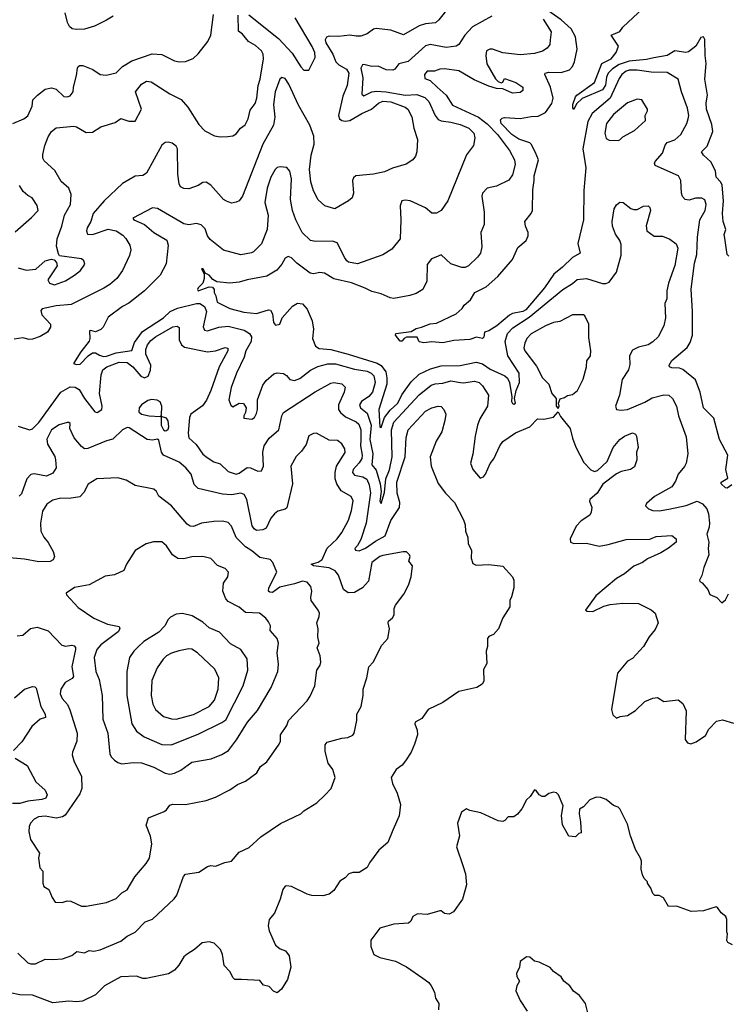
# Model space of a CAD drawing. Extents: x 1468344 to 1613994, y 525695 to 643861.
# Tile 178 of 256: x 1540544 to 1545033, y 565609 to 571842. Entities that reach past the tile are written whole.
import ezdxf

# ---------------------------------------------------------------- set-up
doc = ezdxf.new("R2010")
doc.units = 0

msp = doc.modelspace()

# ---------------------------------------------------------------- linework, layer by layer
at = {"layer": '0CON10XD'}
for points in [[(1540500, 571185), (1540570, 571215), (1540595.7, 571234.3), (1540624.1, 571294.1), (1540628.1, 571335), (1540658, 571365), (1540705, 571402.5), (1540745, 571410.6), (1540775, 571401.9), (1540825, 571356.2), (1540845, 571353.8), (1540865, 571360), (1540882.9, 571385), (1540884.2, 571415), (1540905, 571490), (1540910, 571535), (1540913.8, 571546.2), (1540925, 571552.5), (1540945, 571552.5), (1541007.7, 571527.7), (1541055, 571496.2), (1541091.7, 571491.7), (1541155, 571506.2), (1541194.8, 571545.2), (1541255, 571582.7), (1541383.4, 571626.6), (1541445, 571622.5), (1541525, 571581.5), (1541555, 571575.5), (1541595, 571577.1), (1541642.4, 571597.6), (1541673.9, 571626.1), (1541735.8, 571704.2), (1541754.4, 571745), (1541772, 571875)], [(1543265, 571923.3), (1543199, 571841), (1543177.4, 571822.6), (1543115, 571815.9), (1543075, 571804.1), (1542975, 571746.7), (1542895, 571775.5), (1542803.3, 571786.7), (1542785, 571782.5), (1542746.3, 571753.7), (1542705, 571739.2), (1542675, 571737.8), (1542635, 571745.4), (1542564.5, 571735.5), (1542505, 571738.8), (1542487.8, 571732.2), (1542480, 571715), (1542484, 571695), (1542528.5, 571625), (1542547.4, 571575), (1542565, 571557.6), (1542615, 571529.5), (1542629.1, 571505), (1542619.2, 571425), (1542591.9, 571358.1), (1542563.4, 571236.6), (1542570, 571215), (1542584.3, 571204.3), (1542605, 571199.1), (1542635, 571203.4), (1542710.9, 571249.1), (1542773.7, 571276.3), (1542817.5, 571315), (1542845, 571326.1), (1542895, 571323.2), (1542985, 571289.6), (1543003.1, 571275), (1543027.7, 571227.7), (1543040, 571155), (1543064.3, 571085), (1543060, 571005), (1543051.7, 570978.3), (1543035.6, 570954.4), (1542992.4, 570927.6), (1542905, 570902.2), (1542855, 570879.5), (1542786.2, 570863.8), (1542673.3, 570855), (1542658.6, 570841.4), (1542652.5, 570825), (1542658, 570745), (1542650, 570715), (1542627.5, 570695), (1542540, 570645), (1542477.5, 570665), (1542435, 570701.2), (1542405, 570760), (1542388.9, 570815), (1542380.8, 570895), (1542390, 570985), (1542410.4, 571055), (1542406.9, 571105), (1542382.7, 571175), (1542311.2, 571301.2), (1542249.1, 571435), (1542225, 571470.8), (1542205, 571475.8), (1542193.1, 571465), (1542163.1, 571385), (1542152.8, 571305), (1542160, 571225), (1542151.6, 571175), (1542085.4, 571055), (1541955.3, 570724.7), (1541935, 570695.8), (1541915, 570687.1), (1541885, 570681.4), (1541853.8, 570693.8), (1541834.4, 570705), (1541755, 570794.3), (1541725, 570812.9), (1541705, 570810.8), (1541675, 570792), (1541615, 570771.2), (1541585, 570772.9), (1541563.9, 570783.9), (1541555, 570802.5), (1541546, 570865), (1541543.3, 571025), (1541535, 571040.8), (1541510.3, 571060.3), (1541485, 571066.9), (1541465, 571064.3), (1541445, 571048), (1541348.2, 570871.8), (1541325, 570856.9), (1541275, 570851.5), (1541195, 570805.9), (1541078.4, 570695), (1541009.2, 570615), (1540994.6, 570565), (1540971.5, 570525), (1540966.7, 570505), (1540974.2, 570485), (1541005, 570483.1), (1541105, 570516.8), (1541155, 570505.4), (1541198.2, 570478.2), (1541217.5, 570457.5), (1541241.5, 570415), (1541248.5, 570385), (1541239.8, 570350.2), (1541194.7, 570255.3), (1541159.4, 570205), (1541115, 570165.6), (1541077.9, 570142.1), (1540869.9, 570040.1), (1540775, 570030.3), (1540687, 570013), (1540678.3, 570001.7), (1540684.2, 569975), (1540739.2, 569915), (1540739.2, 569895), (1540720, 569865), (1540674.2, 569835.8), (1540625, 569820), (1540605, 569818.6), (1540565, 569828.6), (1540509.1, 569820.9)], [(1541136.7, 571865), (1541095, 571838.8), (1541018.8, 571801.2), (1540955, 571782.5), (1540905, 571780), (1540877.5, 571785), (1540859.7, 571799.7), (1540847.1, 571825), (1540832.9, 571885)], [(1541862.3, 571102.3), (1541895, 571107.5), (1541915, 571120.8), (1541942.9, 571155), (1541973.6, 571176.4), (1541992.5, 571215), (1542005, 571268.8), (1542035, 571312), (1542046.8, 571345), (1542055.3, 571425), (1542067.6, 571465), (1542088.8, 571595), (1542086.1, 571625), (1542075.5, 571645.5), (1542038.2, 571678.2), (1541994.1, 571704.1), (1541955, 571750.5), (1541930.4, 571770.4), (1541928.2, 571871.8)], [(1541995, 571873.8), (1542184, 571724), (1542271.1, 571631.1), (1542325, 571544), (1542345, 571523.8), (1542375, 571522.5), (1542415, 571602.5), (1542414.4, 571635), (1542397.1, 571672.9), (1542288.6, 571855)], [(1545055, 568896.9), (1545025, 568875.8), (1545015, 568878), (1544988.6, 568905), (1544988.6, 568915), (1545029.3, 568940.7), (1545018, 568995), (1545029.2, 569085), (1544976.9, 569185), (1544940.5, 569320.5), (1544875.7, 569385), (1544855.6, 569485), (1544825, 569562.5), (1544745, 569627.1), (1544724.1, 569635.9), (1544675, 569638.6), (1544661.2, 569645), (1544658, 569655), (1544675.4, 569684.6), (1544772.8, 569767.2), (1544791.7, 569798.3), (1544806.8, 569845), (1544805.6, 569995.6), (1544796.6, 570136.6), (1544819.3, 570300.7), (1544832.5, 570355), (1544838.4, 570465), (1544853.4, 570575), (1544886.3, 570635), (1544893.4, 570673.4), (1544885, 570701.4), (1544865, 570713.6), (1544825, 570712.3), (1544785, 570699.1), (1544760, 570705), (1544743.6, 570723.6), (1544735.7, 570745), (1544731.9, 570825), (1544718, 570855), (1544569.1, 570919.1), (1544564.4, 570935), (1544568.6, 570945), (1544615, 570998), (1544632.4, 571047.6), (1544646.2, 571065), (1544695, 571082.2), (1544732.9, 571115), (1544770, 571185), (1544778.8, 571215), (1544782.2, 571235), (1544775, 571283.3), (1544735.5, 571385), (1544715.9, 571465.9), (1544645, 571507.8), (1544545, 571510.3), (1544455, 571523.4), (1544405, 571522.6), (1544385, 571515.7), (1544358.4, 571495), (1544340.5, 571469.5), (1544284.8, 571345), (1544170.9, 571249.1), (1544142.5, 571197.5), (1544110.7, 571025), (1544130, 570905), (1544118.2, 570761.8), (1544114.6, 570575), (1544079.6, 570425), (1544094, 570365), (1544045, 570336.7), (1543982.7, 570275), (1543928, 570232), (1543868.6, 570145), (1543750.9, 570005), (1543731.9, 569995), (1543666.9, 569983.1), (1543647.4, 569972.6), (1543566.5, 569905), (1543515, 569873.1), (1543487.5, 569865), (1543485, 569832.5), (1543475, 569823.1), (1543438.3, 569831.7), (1543395, 569818.8), (1543295, 569811.2), (1543225, 569796.2), (1543155, 569803.3), (1543105, 569797.5), (1543073.9, 569803.9), (1543061.7, 569831.7), (1542995, 569831.9), (1542978.8, 569825), (1542965, 569807.5), (1542955, 569806.2), (1542924.2, 569844.2), (1542926.2, 569855), (1543025, 569868.5), (1543055, 569888.5), (1543090, 569895), (1543145, 569916), (1543185, 569921.2), (1543309.1, 569980.9), (1543346.4, 570013.6), (1543358.8, 570035), (1543400.7, 570069.3), (1543427.3, 570115), (1543499.5, 570150.5), (1543573.3, 570216.7), (1543665.3, 570324.7), (1543698.7, 570401.3), (1543752.9, 570445), (1543765.7, 570475), (1543765.8, 570495), (1543747.8, 570535), (1543744.4, 570565), (1543784.4, 570615.6), (1543792.9, 570635), (1543793.8, 570765), (1543804.1, 570825), (1543803.1, 570855), (1543831.4, 570955), (1543808.6, 571005), (1543785, 571054.5), (1543775, 571062.9), (1543705, 571085.7), (1543661.6, 571115), (1543593.8, 571185), (1543590.9, 571209.1), (1543600.6, 571219.4), (1543615, 571222.7), (1543715, 571216.4), (1543785, 571229.5), (1543828.9, 571231.1), (1543874.6, 571255.4), (1543915, 571312), (1543923.1, 571345), (1543905.9, 571415), (1543870, 571495), (1543873.8, 571505), (1543895, 571510), (1543975, 571507.9), (1544026, 571525), (1544045, 571546.2), (1544058.6, 571575), (1544075.5, 571655), (1544064.6, 571735), (1544036.7, 571785), (1543975, 571841.6), (1543869.1, 571915)], [(1545036.4, 570346.4), (1545026, 570355), (1545011.7, 570458.3), (1545007, 570483), (1545016.7, 570515), (1545001.2, 570565), (1544995.9, 570615.9), (1545003.1, 570695), (1544994.5, 570795), (1544984.7, 570814.7), (1544955.8, 570845), (1544952.2, 570885), (1544923.1, 570943.1), (1544875.7, 570985), (1544862.5, 571005), (1544898.5, 571041.5), (1544935.7, 571135), (1544928.8, 571178.8), (1544895.6, 571275), (1544892.9, 571317.1), (1544901.6, 571365), (1544883.6, 571465), (1544893.1, 571565), (1544886, 571615), (1544885, 571717.5), (1544875, 571733.3), (1544859.3, 571730.7), (1544826.2, 571675), (1544780.5, 571639.5), (1544764.3, 571635.7), (1544695, 571645.8), (1544645, 571615.4), (1544560.2, 571600.2), (1544515, 571589.7), (1544405, 571579.4), (1544342.2, 571557.8), (1544299.2, 571530.8), (1544272.5, 571505), (1544260.9, 571479.1), (1544255, 571428.8), (1544235, 571397.5), (1544107.4, 571342.6), (1544070.9, 571309.1), (1544055, 571273.3), (1544048, 571285), (1544047.8, 571305), (1544064.2, 571355), (1544072.9, 571365), (1544185.3, 571444.7), (1544232.5, 571565), (1544290.4, 571595), (1544322.5, 571635), (1544336.9, 571675), (1544290, 571745), (1544345, 571766.7), (1544364.2, 571795), (1544493.1, 571915)], [(1543859.4, 571845), (1543911.2, 571765), (1543905.4, 571715), (1543901.5, 571685), (1543885, 571662.2), (1543855.9, 571644.1), (1543805, 571628.4), (1543715, 571620.5), (1543605, 571632.5), (1543540, 571655), (1543522.5, 571655), (1543501.4, 571645), (1543497.5, 571615), (1543503.3, 571563.3), (1543558.7, 571468.7), (1543575, 571452), (1543595, 571443.3), (1543605, 571447.5), (1543615, 571470), (1543688, 571445), (1543731.2, 571415), (1543731.2, 571395), (1543715, 571382.5), (1543665, 571378), (1543603.8, 571403.8), (1543565, 571407.5), (1543515, 571422.1), (1543422.3, 571462.3), (1543325, 571518), (1543235, 571531.5), (1543205, 571530), (1543172.4, 571517.6), (1543125, 571515.6), (1543107.5, 571495), (1543110, 571470), (1543145, 571456.7), (1543188.1, 571415), (1543245, 571365.4), (1543285, 571301.3), (1543450.4, 571225), (1543505, 571182.4), (1543571.1, 571115), (1543647.5, 571015), (1543679.2, 570955), (1543682.9, 570925), (1543665, 570860), (1543643.1, 570826.9), (1543565, 570788.1), (1543505, 570776.9), (1543475.6, 570745), (1543471.1, 570725), (1543485.5, 570625), (1543485.8, 570545), (1543466, 570495), (1543472, 570405), (1543464, 570365), (1543445, 570338.8), (1543386.2, 570285), (1543365, 570274.4), (1543345, 570273.1), (1543275, 570297.5), (1543215, 570354), (1543180.9, 570339.1), (1543152.1, 570327.9), (1543126.4, 570293.6), (1543123.4, 570186.6), (1543098, 570135), (1543055, 570109.4), (1543015, 570095.6), (1542915, 570077.5), (1542891.7, 570081.7), (1542835, 570106.9), (1542775, 570120.9), (1542733.6, 570143.6), (1542646.3, 570176.3), (1542535, 570201.9), (1542475, 570236.9), (1542445, 570242.3), (1542405, 570234.4), (1542385, 570237.1), (1542300.7, 570300.7), (1542265, 570335.7), (1542245, 570342.9), (1542226.6, 570333.4), (1542205, 570294), (1542173.1, 570256.9), (1542110.5, 570219.5), (1541985, 570196.2), (1541935, 570180.6), (1541875, 570174.3), (1541793.1, 570183.1), (1541767.9, 570197.9), (1541744.6, 570224.6), (1541718.8, 570238.8), (1541705.5, 570265), (1541695, 570265.8), (1541713, 570233), (1541713.8, 570205), (1541704.5, 570175), (1541674.5, 570145), (1541670, 570135), (1541675, 570126.2), (1541745, 570151.9), (1541765, 570149.2), (1541775.7, 570135), (1541776.7, 570115), (1541787.5, 570095), (1541796.2, 570055), (1541875, 570014.4), (1541965, 569990), (1542045, 569983.1), (1542120, 570005), (1542133.6, 570003.6), (1542145, 569980), (1542151.5, 569925), (1542165, 569908.9), (1542193.1, 569915), (1542206.5, 569955), (1542271.9, 570028.1), (1542305, 570046.8), (1542335, 570043.8), (1542365, 570010), (1542397.7, 569935), (1542406.2, 569883.8), (1542399.1, 569825), (1542418.6, 569775), (1542440.5, 569760.5), (1542515, 569753.6), (1542625.7, 569724.3), (1542808.4, 569668.4), (1542835, 569652.2), (1542862.5, 569612.5), (1542870.5, 569575), (1542869.7, 569535), (1542820, 569375), (1542825, 569262), (1542835, 569261.4), (1542855.7, 569325), (1542890.2, 569369.8), (1542939.6, 569415), (1542965, 569467.5), (1543025, 569550.3), (1543075, 569598.6), (1543146.9, 569633.1), (1543215, 569650.2), (1543335, 569653.7), (1543435, 569673.7), (1543475, 569664.1), (1543525, 569630.8), (1543618.1, 569588.1), (1543633.4, 569573.4), (1543647.1, 569545), (1543660.6, 569455), (1543658.9, 569425), (1543665, 569412), (1543675, 569409.4), (1543685.7, 569415), (1543678.6, 569445), (1543689.5, 569495), (1543710.3, 569545), (1543707.3, 569605), (1543636.2, 569715), (1543619.7, 569805), (1543634.7, 569855), (1543667.5, 569892.5), (1543770.7, 569959.3), (1543984.6, 570135), (1544045, 570171.3), (1544075, 570196.9), (1544135.5, 570204.5), (1544235, 570173.2), (1544256.9, 570173.1), (1544278.7, 570181.3), (1544325.6, 570244.4), (1544355, 570352.5)], [(1543535, 571863.8), (1543412.1, 571797.9), (1543363.1, 571745), (1543325.8, 571685), (1543310, 571675), (1543245, 571667.3), (1543145, 571686.1), (1543115, 571676.9), (1543005, 571576.9), (1542945, 571562.5), (1542920.2, 571529.8), (1542907.2, 571522.8), (1542865, 571525.3), (1542815, 571548.5), (1542775.9, 571545.9), (1542725, 571559.4), (1542715, 571557.1), (1542705.4, 571535), (1542718.4, 571475), (1542711.7, 571371.7), (1542725, 571361.5), (1542774, 571386), (1542805, 571390.7), (1542866, 571386), (1542985, 571364.3), (1543059.9, 571369.9), (1543110.8, 571350.8), (1543136, 571325), (1543175.2, 571235.2), (1543195, 571211.3), (1543215, 571201.9), (1543275, 571194.7), (1543335, 571178.2), (1543390, 571155), (1543420.5, 571125), (1543427.8, 571095), (1543418, 571045), (1543375, 570986.2)], [(1540535, 570270.8), (1540585, 570256.9), (1540646.4, 570263.6), (1540705, 570316), (1540745, 570326), (1540762.5, 570322.5), (1540777.5, 570305), (1540781.2, 570285), (1540722, 570195), (1540733.3, 570175), (1540765, 570164.4), (1540835, 570190), (1540892, 570225), (1540929.2, 570255), (1540956, 570295), (1540951.2, 570315), (1540935, 570329.2), (1540797, 570347), (1540790, 570360), (1540777.7, 570407.7), (1540781.9, 570455), (1540810.9, 570535), (1540827.7, 570605), (1540867.2, 570672.8), (1540870.7, 570735), (1540855.3, 570775), (1540808.1, 570818.1), (1540767.8, 570887.8), (1540699.4, 570949.4), (1540691.5, 570965), (1540691.8, 570988.2), (1540703.9, 571045), (1540725, 571100.6), (1540745, 571135.6), (1540775, 571157.3), (1540888.3, 571168.3), (1540905, 571164.5), (1540965, 571128.6), (1541005, 571130), (1541059.2, 571165), (1541148.6, 571191.4), (1541185, 571215.9), (1541235, 571199.4), (1541275, 571199.2), (1541316.9, 571275), (1541277.5, 571385), (1541315.6, 571435), (1541346.9, 571453.1), (1541378.1, 571448.1), (1541495, 571373.3), (1541567, 571337), (1541609.5, 571289.5), (1541678.6, 571178.6), (1541717.9, 571137.9), (1541777.7, 571107.7), (1541815, 571100), (1541862.3, 571102.3)], [(1544335, 571078.1), (1544345, 571082.9), (1544365, 571101.8), (1544438.5, 571141.5), (1544509.2, 571205), (1544505.7, 571235), (1544521.2, 571265), (1544520, 571275), (1544484.4, 571334.4), (1544455, 571338.9), (1544393.6, 571316.4), (1544305, 571242.7), (1544260.6, 571185), (1544250, 571125), (1544259.4, 571089.4), (1544278.8, 571078.8), (1544335, 571078.1)], [(1543375, 570986.2), (1543257.1, 570695), (1543215, 570634.4), (1543185, 570618.1), (1543155, 570617.1), (1543115, 570650.6), (1543016.7, 570695), (1542985, 570700), (1542964.1, 570695.9), (1542954.3, 570665), (1542959.4, 570575), (1542953.9, 570456.1), (1542900.9, 570389.1), (1542845, 570354.3), (1542685, 570297.8), (1542628, 570308), (1542615.5, 570315.5), (1542603.1, 570335), (1542555, 570429.4), (1542525, 570439.6), (1542417.4, 570437.4), (1542386, 570445), (1542334.6, 570494.6), (1542294.5, 570575.5), (1542272.2, 570635), (1542259.1, 570705), (1542265.3, 570835), (1542255, 570883.3), (1542237, 570907), (1542195, 570911.2), (1542175, 570906), (1542162.9, 570895), (1542134.6, 570845), (1542112.9, 570775), (1542096.7, 570685), (1542117.6, 570605), (1542111.4, 570515), (1542075, 570422.5), (1542026.2, 570373.8), (1542012.7, 570367.3), (1541945, 570354.4), (1541835, 570384.4), (1541751.4, 570451.4), (1541734.5, 570475), (1541718.8, 570518.8), (1541693.6, 570543.6), (1541665, 570552.2), (1541615, 570544.6), (1541585, 570549.1), (1541416.8, 570646.8), (1541385, 570650.8), (1541260, 570585), (1541268, 570575), (1541335.8, 570545), (1541395, 570494.6), (1541477.2, 570447.2), (1541485.3, 570415), (1541472.8, 570297.2), (1541433.1, 570225), (1541335.4, 570125), (1541235, 570047.1), (1541195, 570026), (1541105, 569959.4), (1541073.2, 569896.8), (1541059.1, 569880.9), (1541025, 569865.8), (1540995, 569875.8), (1540986.7, 569873.3), (1540989.5, 569825), (1540985, 569806.2), (1540931.3, 569738.7), (1540886, 569665), (1540905, 569658.5), (1540927.5, 569662.5), (1540978.9, 569715), (1541005, 569732.5), (1541025, 569732.9), (1541048.9, 569718.9), (1541075, 569709.7), (1541095, 569711.3), (1541155, 569732.7), (1541255, 569748.8), (1541270.9, 569799.1), (1541322.3, 569867.7), (1541454.3, 569955), (1541498.4, 569995), (1541543.8, 570016.2), (1541665, 570046), (1541685.6, 570045.6), (1541715, 570026.2), (1541727.3, 569995), (1541707.1, 569897.1), (1541715, 569877.8), (1541735, 569873.3), (1541805, 569896.8), (1541865, 569901.7), (1541967.1, 569877.1), (1541999.2, 569855), (1542011.8, 569835), (1542011.2, 569805), (1541975.8, 569745), (1541965.7, 569705), (1541917.2, 569605), (1541883.6, 569513.6), (1541870, 569435), (1541881.7, 569401.7), (1541895, 569391.2), (1541935, 569415.7), (1541962.6, 569412.6), (1541978.9, 569385), (1541974.5, 569355.5), (1541964, 569335), (1541965, 569320), (1542015, 569314.2), (1542032, 569325), (1542045, 569350), (1542050.9, 569375), (1542050.9, 569435), (1542085, 569528), (1542105, 569557.5), (1542155, 569600), (1542175, 569607.5), (1542215, 569602.9), (1542235, 569590), (1542254.7, 569564.7), (1542285, 569558.4), (1542318.7, 569571.3), (1542387.3, 569622.7), (1542432.9, 569647.1), (1542497.2, 569662.8), (1542545, 569663.4), (1542665, 569630.9), (1542745, 569617.2), (1542770.4, 569605), (1542787.3, 569587.3), (1542796.8, 569545), (1542778.5, 569485), (1542755, 569457.1), (1542709.6, 569425), (1542696.1, 569405), (1542702.3, 569385), (1542745, 569351.5), (1542769.6, 569275), (1542762.6, 569185), (1542780.6, 569095), (1542774.7, 569025), (1542801.5, 568991.5), (1542827.9, 568905), (1542834.8, 568855.2), (1542824.8, 568795), (1542835, 568780), (1542855, 568850), (1542864.4, 568935), (1542886.6, 568993.4), (1542904.5, 569075), (1542899.4, 569245), (1542914.6, 569295.4), (1543075, 569468.4), (1543151.7, 569528.3), (1543175, 569537.9), (1543225, 569541.7), (1543275, 569557.1), (1543336.4, 569546.4), (1543355, 569543.2), (1543424.6, 569554.6), (1543454, 569545), (1543475.6, 569525), (1543513.1, 569465), (1543507.5, 569395), (1543459.1, 569315), (1543444.5, 569275), (1543429.1, 569205), (1543415, 569092.5), (1543400, 569035), (1543414.2, 568995), (1543460.5, 568940.5), (1543482.3, 568947.7), (1543495.7, 568964.3), (1543525, 569033.3), (1543548.3, 569061.7), (1543586.2, 569145), (1543605, 569172.5), (1543685, 569226.4), (1543775, 569264.4), (1543823.4, 569316.6), (1543865, 569314.2), (1543925, 569326.7), (1543955, 569360), (1543969.3, 569329.3), (1544030.8, 569255), (1544045, 569193.3), (1544066.1, 569136.1), (1544118.5, 569038.5), (1544161.7, 568991.7), (1544185, 568982), (1544205, 568988.8), (1544265, 569046.2), (1544304.4, 569135), (1544345, 569184.2), (1544375, 569205.7), (1544425, 569226), (1544445, 569218.8), (1544452, 569205), (1544461.2, 569135), (1544452, 569105), (1544454, 569055), (1544438.8, 569011.2), (1544412.5, 568995), (1544355, 568982.9), (1544325, 568968.1), (1544238.3, 568901.7), (1544202.5, 568845), (1544156.2, 568805), (1544154, 568795), (1544168.1, 568755), (1544164.5, 568725.5), (1544155, 568706.2), (1544101.2, 568668.8), (1544068.6, 568635), (1544031.2, 568555), (1544033.3, 568535), (1544055, 568525.8), (1544135, 568528.1), (1544215, 568508.9), (1544270.8, 568519.2), (1544385, 568552.2), (1544535, 568553.3), (1544575, 568570), (1544675, 568576), (1544703.3, 568555), (1544703.3, 568535), (1544654.1, 568495.9), (1544605, 568466.2), (1544521.7, 568428.3), (1544490, 568405), (1544435, 568382.9), (1544375, 568334.3), (1544324, 568305), (1544193.8, 568195), (1544127.5, 568105), (1544138.8, 568098.8), (1544175, 568095.8), (1544245, 568128.9), (1544285, 568140), (1544365, 568147.8), (1544465, 568146), (1544545, 568107.1), (1544568.8, 568085), (1544587.5, 568025), (1544568.5, 567981.5), (1544530.8, 567935), (1544495, 567874), (1544425, 567798.8), (1544395, 567781.2), (1544330.8, 567705), (1544293.8, 567475), (1544300.7, 567440.7), (1544325, 567420), (1544348.3, 567431.7), (1544395, 567436.7), (1544445, 567470), (1544505, 567525.7), (1544555, 567547.1), (1544585, 567551.2), (1544625, 567526.7), (1544715, 567536.2), (1544744.1, 567514.1), (1544766.9, 567466.9), (1544758.8, 567285), (1544774, 567265), (1544795, 567258.6), (1544829.7, 567270.3), (1544888.3, 567311.7), (1544909.7, 567350.3), (1544958.3, 567401.7), (1544995, 567410), (1545065, 567388.6)], [(1540515, 570498.6), (1540620.2, 570589.8), (1540661.4, 570635), (1540655.9, 570665.9), (1540623.3, 570715), (1540595, 570730), (1540567.1, 570755), (1540543.7, 570793.7)], [(1544355, 570352.5), (1544355, 570420), (1544346.2, 570445), (1544318.8, 570485), (1544300, 570535), (1544298, 570565), (1544309.2, 570645), (1544325, 570670), (1544345, 570686.7), (1544367.5, 570685), (1544415, 570646.7), (1544435, 570640), (1544455, 570640), (1544495, 570661.2), (1544525, 570663.3), (1544535, 570652.5), (1544539.2, 570635), (1544512.3, 570537.7), (1544517.5, 570505), (1544562.7, 570472.7), (1544615, 570472.9), (1544662, 570452), (1544703.4, 570423.4), (1544712.2, 570395), (1544694, 570286), (1544654.6, 570175), (1544644.1, 570125.9), (1544642.7, 570075), (1544631.8, 570045), (1544634.2, 569955), (1544624.4, 569905), (1544588.5, 569835), (1544555, 569803.3), (1544525, 569784.5), (1544465, 569769.1), (1544425, 569750.6), (1544407.5, 569715), (1544409.8, 569660.2), (1544401.1, 569625), (1544360, 569565), (1544344.6, 569465), (1544318.6, 569395), (1544323.8, 569375), (1544355, 569369.6), (1544395.2, 569374.8), (1544505, 569421.5), (1544551.3, 569448.7), (1544625, 569467.1), (1544655.4, 569465.4), (1544679.2, 569445), (1544705, 569396.7), (1544718.1, 569335), (1544765, 569202.5), (1544775.8, 569095), (1544765.7, 569035), (1544755, 569013.8), (1544714.4, 568965), (1544698.9, 568921.1), (1544674.2, 568885.8), (1544565, 568823.1), (1544515, 568778.8), (1544508.8, 568765), (1544526.7, 568745), (1544555, 568734.6), (1544595.9, 568734.1), (1544655.4, 568744.6), (1544765, 568766.6), (1544835, 568793.4), (1544868.3, 568778.3), (1544896.2, 568745), (1544907.1, 568715), (1544913.4, 568655), (1544911.3, 568628.7), (1544896.7, 568585), (1544908.5, 568535), (1544904.4, 568495), (1544910, 568455), (1544877.1, 568375), (1544865.8, 568324.2), (1544850, 568295), (1544853.3, 568285), (1544867.7, 568277.7), (1544902.5, 568235), (1544915, 568202.5), (1544960, 568185), (1544991.7, 568151.7), (1545015, 568170), (1545035, 568207.5)], [(1543955, 569380), (1543962.5, 569395), (1543957.5, 569415), (1543967, 569443), (1543995, 569450), (1544015, 569463.8), (1544045, 569468.8), (1544078, 569495), (1544112.9, 569567.1), (1544134.2, 569645), (1544137, 569683), (1544159.2, 569715), (1544161.4, 569745), (1544149.7, 569829.7), (1544150, 569915), (1544125, 569967.5), (1544115, 569973.3), (1544045, 569974.3), (1543965, 569931.1), (1543925, 569926.1), (1543875, 569903.8), (1543785, 569853.3), (1543757.5, 569825), (1543743.5, 569795), (1543738.1, 569765), (1543743.5, 569745), (1543818.2, 569648.2), (1543855, 569574.2), (1543895.5, 569535.5), (1543915.8, 569475.8), (1543942.5, 569445), (1543943.3, 569395), (1543955, 569380)], [(1540535, 569268.8), (1540606, 569246), (1540625, 569252.5), (1540665, 569291.5), (1540805, 569483.4), (1540865, 569517.7), (1540895, 569516.9), (1540921.8, 569501.8), (1540955.8, 569445), (1541019.7, 569359.7), (1541035, 569356), (1541063.8, 569375), (1541067.1, 569395), (1541050.3, 569475), (1541060.5, 569595), (1541070.8, 569625), (1541096.5, 569645), (1541175, 569673.3), (1541225, 569671.4), (1541261.8, 569645), (1541312.3, 569585), (1541335, 569574.8), (1541358.2, 569585), (1541372.7, 569622.7), (1541376, 569655), (1541343.6, 569725), (1541344.2, 569755), (1541354.2, 569785), (1541375, 569811.8), (1541404.6, 569835), (1541515, 569898.8), (1541542.7, 569902.7), (1541554.3, 569894.3), (1541553.6, 569815), (1541568.5, 569785), (1541589.1, 569769.1), (1541735, 569740), (1541785, 569746.5), (1541845, 569768.1), (1541862.3, 569762.3), (1541862.9, 569745), (1541807.9, 569645), (1541756, 569495), (1541726.6, 569433.4), (1541701.4, 569398.6), (1541629.4, 569345), (1541619.6, 569325), (1541611.1, 569225), (1541616.1, 569196.1), (1541662.1, 569152.1), (1541705, 569090.8), (1541731.1, 569071.1), (1541775, 569042.5), (1541815, 569030.6), (1541865, 568981.9), (1541915, 568965.8), (1541935, 568971.4), (1541985, 569007.5), (1542005.9, 569005.9), (1542053.6, 568983.6), (1542075, 568987.1), (1542089.2, 569015), (1542085.3, 569105), (1542093.8, 569145), (1542125, 569193.5), (1542185.5, 569245), (1542205.5, 569334.5), (1542216, 569355), (1542415, 569486.4), (1542515, 569540.6), (1542535, 569545.5), (1542585, 569536.5), (1542605, 569516.7), (1542599.5, 569485), (1542563.3, 569405), (1542564.7, 569375), (1542577.1, 569355), (1542608.4, 569328.4), (1542675, 569297.2), (1542692.1, 569282.1), (1542705.6, 569245), (1542704.5, 569185.5), (1542704, 569145), (1542714, 569085), (1542711, 569065), (1542695, 569036.6), (1542657.3, 568995), (1542652.4, 568975), (1542665, 568958), (1542717.9, 568947.9), (1542742.8, 568932.8), (1542758.6, 568898.6), (1542766, 568846), (1542739.3, 568655), (1542705, 568552), (1542685, 568514.4), (1542666.9, 568495), (1542671.4, 568485), (1542695, 568480.3), (1542735, 568495.7), (1542798.4, 568541.6), (1542859.6, 568575), (1542895, 568671.2), (1542949.2, 568755), (1542952.3, 568785), (1542934.8, 568845), (1542932.6, 568915), (1542985.4, 569075), (1542992.3, 569197.7), (1543005, 569246.7), (1543115, 569363.6), (1543155, 569385.4), (1543195, 569396.7), (1543215, 569392.9), (1543231.4, 569375), (1543243.1, 569345), (1543238.1, 569305), (1543217.8, 569232.2), (1543182.9, 569175), (1543144.3, 569075), (1543151.4, 569015), (1543195.9, 568905.9), (1543241.4, 568845), (1543299.2, 568785), (1543355, 568676.7), (1543365.7, 568645), (1543368, 568605), (1543382, 568565), (1543384, 568525), (1543405.6, 568485), (1543404.4, 568434.4), (1543415, 568400), (1543435, 568390), (1543515, 568393.8), (1543605, 568382.5), (1543665.8, 568315.8), (1543673.3, 568295), (1543673.8, 568245), (1543660.5, 568189.5), (1543650, 568165), (1543650, 568125), (1543604.3, 568055), (1543576.2, 567985), (1543545, 567950), (1543515, 567936.7), (1543506.7, 567925), (1543506.7, 567875), (1543500, 567845), (1543503, 567767), (1543481.7, 567728.3), (1543483.8, 567655), (1543474.1, 567635.9), (1543440, 567615), (1543325, 567588.8), (1543225, 567520), (1543132.5, 567475), (1543091.7, 567418.3), (1543050, 567395), (1543046.7, 567385), (1543062, 567345), (1543063.8, 567315), (1543046, 567255), (1543024.2, 567205.8), (1542988.8, 567151.2), (1542967, 567123), (1542928, 567095), (1542897.1, 567045), (1542905, 567006.7), (1542934.3, 566945), (1542955.9, 566874.1), (1542947, 566803), (1542908, 566712), (1542875.8, 566634.2), (1542820, 566585), (1542760.8, 566505), (1542745, 566474), (1542695, 566444.2), (1542655, 566444.2), (1542628.8, 566435), (1542605, 566410), (1542571.3, 566388.7), (1542535, 566330), (1542505, 566306.7), (1542465, 566296.2), (1542395, 566298.8), (1542365, 566306.2), (1542265, 566353.8), (1542235, 566360), (1542225, 566356.7), (1542210.8, 566335), (1542194.3, 566275), (1542158.8, 566185), (1542123.8, 566145), (1542117.5, 566105), (1542124, 566075), (1542165, 565983.3), (1542195, 565960), (1542227.3, 565947.3), (1542251.2, 565915), (1542261.2, 565845), (1542241.2, 565765), (1542202.5, 565705), (1542175, 565682.5), (1542151.7, 565691.7), (1542125, 565722.5), (1542089.3, 565729.3), (1542065, 565758.8), (1541950, 565765), (1541907, 565767), (1541896.1, 565776.1), (1541875.6, 565815.6), (1541840, 565855), (1541828.1, 565925), (1541816.6, 565956.6), (1541776.7, 565995), (1541744.2, 566004.2), (1541701.1, 565998.9), (1541651.2, 565955), (1541604.4, 565925.6), (1541585, 565908.8), (1541552.3, 565857.7), (1541523.9, 565826.1), (1541487.7, 565802.3), (1541345, 565772.5), (1541325, 565772.5), (1541285, 565787.1), (1541185, 565782.2), (1541081.2, 565725), (1541025, 565668.8), (1540941.7, 565628.3), (1540905, 565624.3), (1540855, 565629.4), (1540755, 565619.1), (1540625, 565667.1), (1540545, 565669.4), (1540485, 565681.4)], [(1541435, 569330), (1541441.7, 569338.3), (1541444, 569395), (1541434, 569424), (1541415, 569434), (1541378.3, 569438.3), (1541355, 569431.4), (1541315, 569404), (1541300.8, 569385), (1541299.2, 569359.2), (1541315.7, 569345.7), (1541365, 569334.4), (1541435, 569330)], [(1541465, 569240), (1541475, 569242), (1541485, 569250), (1541490, 569265), (1541485, 569302.5), (1541475, 569318.8), (1541440, 569330), (1541440.8, 569275), (1541456.1, 569246.1), (1541465, 569240)], [(1540532.2, 565932.2), (1540595, 565870.6), (1540615, 565864.5), (1540643.8, 565866.2), (1540705, 565895.7), (1540755, 565891.9), (1540815, 565896.9), (1540875, 565917.1), (1540906.6, 565943.4), (1540955, 565934.4), (1540985, 565950), (1541015, 565945.6), (1541055, 565954.5), (1541185, 566008.9), (1541225, 566040.5), (1541275, 566065.8), (1541339.5, 566130.5), (1541385, 566147.1), (1541523, 566277), (1541539.1, 566300.9), (1541582.1, 566417.9), (1541595, 566433.3), (1541680, 566445), (1541735, 566481.2), (1541755, 566486.7), (1541785, 566483.8), (1541842.7, 566507.3), (1541885.7, 566514.3), (1541935, 566571.2), (1541997.9, 566602.1), (1542071.3, 566668.7), (1542196.8, 566753.2), (1542325.8, 566814.2), (1542345, 566833.3), (1542426.7, 566885), (1542477.7, 566932.3), (1542516.7, 566975), (1542542, 567045), (1542527.5, 567095), (1542498.9, 567135), (1542480.3, 567210.3), (1542478.9, 567251.1), (1542492.1, 567267.9), (1542585, 567294.4), (1542622.1, 567297.9), (1542655, 567312), (1542662.5, 567325), (1542679.2, 567405), (1542680.8, 567445), (1542708, 567495), (1542719.2, 567565), (1542719.2, 567605), (1542742.5, 567675), (1542756.7, 567745), (1542783.8, 567775), (1542838, 567882), (1542876.7, 567925), (1542886.2, 567985), (1542878, 568025), (1542881.2, 568035), (1542906.2, 568055), (1542916, 568075), (1542916.2, 568115), (1542923.8, 568135), (1542976.7, 568205), (1543007.7, 568262.3), (1543023.3, 568315), (1543033.3, 568385), (1543010, 568415), (1543016.7, 568445), (1543013.3, 568455), (1542995, 568472.5), (1542973.6, 568473.6), (1542845, 568450.7), (1542825, 568443.6), (1542774.2, 568405.8), (1542752.7, 568287.3), (1542714.7, 568245.3), (1542665, 568215.5), (1542625, 568214.5), (1542595, 568235.7), (1542562.9, 568325), (1542543.5, 568353.5), (1542505, 568371.2), (1542406.2, 568385), (1542390.8, 568395), (1542435, 568408.9), (1542460, 568425), (1542492.7, 568497.3), (1542555, 568556.2), (1542585, 568595.6), (1542627.1, 568675), (1542645.8, 568735), (1542656.1, 568796.1), (1542643.4, 568823.4), (1542579.7, 568859.7), (1542552.5, 568905), (1542542.7, 568935), (1542543.1, 568975), (1542552, 569015), (1542605, 569102.5), (1542602.9, 569125), (1542585, 569156.9), (1542558.4, 569178.4), (1542505, 569180.5), (1542425, 569223.8), (1542406.4, 569223.6), (1542375, 569207.5), (1542357.9, 569152.1), (1542329.1, 569110.9), (1542295, 569076.7), (1542262.5, 569015), (1542273.3, 568905), (1542237, 568753), (1542225, 568742.9), (1542179.7, 568730.3), (1542158.8, 568715), (1542135, 568686.2), (1542105, 568624), (1542085, 568613.1), (1542045, 568608.1), (1542028.6, 568618.6), (1542017.3, 568637.3), (1541983.9, 568805), (1541966.4, 568836.4), (1541945, 568845.3), (1541885.3, 568834.7), (1541828, 568838), (1541674, 568874), (1541649.6, 568899.6), (1541629.5, 568965), (1541596.7, 569005), (1541555, 569041.8), (1541454.4, 569085), (1541442.7, 569105), (1541425, 569180), (1541416.7, 569186.7), (1541385, 569180), (1541352.5, 569185), (1541238.3, 569258.3), (1541225, 569260), (1541195, 569246), (1541135, 569186.4), (1541093.2, 569176.8), (1540975, 569127.3), (1540955, 569125.4), (1540935, 569139.5), (1540890, 569195), (1540861.2, 569255), (1540863.3, 569285), (1540855, 569293.3), (1540845, 569293.3), (1540795, 569276.7), (1540745.6, 569245), (1540716.9, 569186.9), (1540720, 569155), (1540766.4, 569076.4), (1540772.2, 569055), (1540775.5, 569004.5), (1540755, 568971.4), (1540715, 568952.7), (1540635, 568968.2), (1540615, 568963.3), (1540589.5, 568935), (1540555, 568840), (1540541.2, 568825)], [(1540868.3, 566261.7), (1540935, 566230), (1540965, 566231.2), (1541095, 566252.5), (1541155, 566278), (1541191.2, 566315), (1541225, 566333.8), (1541273.1, 566416.9), (1541345, 566500.8), (1541366.1, 566533.9), (1541380.5, 566625), (1541372.6, 566672.6), (1541346.1, 566743.9), (1541360, 566790), (1541459.7, 566830.3), (1541475, 566840), (1541495, 566868.8), (1541514.4, 566875.6), (1541595, 566874), (1541725, 566900), (1541785, 566920), (1541875, 566966.5), (1541925, 567000.6), (1541975, 567022.5), (1542046.7, 567075), (1542070, 567115), (1542108.8, 567145), (1542188.8, 567255), (1542195.9, 567274.1), (1542196, 567315), (1542237.5, 567375), (1542247.5, 567405), (1542365, 567531.2), (1542385, 567560), (1542414.2, 567625.8), (1542425.8, 567725), (1542448, 567755), (1542452.5, 567775), (1542448.6, 567815), (1542429.2, 567865), (1542440.8, 567895), (1542433.3, 567935), (1542435.8, 567985), (1542427.5, 568025), (1542442, 568065), (1542442.5, 568085), (1542435.8, 568105), (1542391.4, 568165), (1542387.5, 568185), (1542395.6, 568225), (1542387.5, 568255), (1542365, 568282.2), (1542335, 568288.5), (1542285, 568270), (1542191.2, 568248.8), (1542145, 568216), (1542128, 568218), (1542121.2, 568225), (1542123.1, 568245), (1542172.5, 568345), (1542146.9, 568406.9), (1542131.2, 568425), (1542065, 568436.7), (1542015, 568480), (1541975, 568505.5), (1541916.4, 568565), (1541885, 568636), (1541865, 568660), (1541828.3, 568668.3), (1541775, 568666.5), (1541695, 568654.5), (1541645, 568634.5), (1541625, 568635.7), (1541605, 568648.6), (1541505.8, 568765.8), (1541425.8, 568825), (1541411.2, 568855), (1541395, 568871.2), (1541275, 568894), (1541217.9, 568927.9), (1541165, 568942), (1541032.5, 568935), (1540979.1, 568900.9), (1540949.8, 568850.2), (1540925, 568822), (1540857.9, 568812.1), (1540805, 568813.5), (1540755, 568801.4), (1540717.1, 568775), (1540688.8, 568731.2), (1540676.5, 568655), (1540678.9, 568605), (1540697.4, 568567.4), (1540725, 568533.3), (1540755.8, 568475), (1540764.2, 568445), (1540756.5, 568423.5), (1540738.3, 568411.7), (1540665, 568410), (1540575, 568426.1), (1540455, 568436.8)], [(1541495, 567066.4), (1541525, 567072.9), (1541565, 567090.9), (1541635, 567141.1), (1541757.2, 567162.8), (1541825, 567189.5), (1541866.7, 567215), (1541917, 567283), (1541986.5, 567395), (1542050.9, 567469.1), (1542136.7, 567615), (1542179.1, 567715), (1542183.1, 567763.1), (1542175.6, 567835), (1542184.5, 567895), (1542175.5, 567925), (1542130, 567975), (1542132, 568005), (1542120.9, 568030.9), (1542103, 568053), (1542062.5, 568085), (1541975, 568090.4), (1541933.5, 568123.5), (1541865, 568159.6), (1541850.4, 568175), (1541832.1, 568225), (1541834.3, 568275), (1541862, 568315), (1541866, 568345), (1541845, 568367.5), (1541797.6, 568387.6), (1541755, 568430.8), (1541705, 568444.2), (1541635, 568441.1), (1541585, 568430), (1541545, 568431.9), (1541512.9, 568455), (1541475, 568511.2), (1541445, 568536), (1541392.7, 568537.3), (1541345.7, 568524.3), (1541275, 568481.2), (1541220, 568395), (1541204.2, 568355.8), (1541145, 568328.8), (1541085, 568318.6), (1540985, 568264.2), (1540892.4, 568247.6), (1540838.3, 568211.7), (1540840.7, 568200.7), (1540915, 568121.4), (1541013.8, 568053.8), (1541101.2, 568015), (1541175, 568000), (1541179.4, 567985), (1541167.5, 567967.5), (1541058.2, 567885), (1541033.8, 567855), (1541015.4, 567805), (1541026.5, 567715), (1541047.5, 567665), (1541067.1, 567565), (1541070.5, 567415), (1541102.7, 567325), (1541115, 567192), (1541125, 567172.9), (1541145, 567154), (1541165, 567138.8), (1541190.7, 567130.7), (1541265, 567140), (1541315, 567138.5), (1541395, 567110), (1541465, 567071.5), (1541495, 567066.4)], [(1541505, 567252.5), (1541678.5, 567321.5), (1541825, 567392.5), (1541849.2, 567410.8), (1541960.4, 567625), (1541989.6, 567725), (1541985, 567796.2), (1541945.7, 567855), (1541880.3, 567890.3), (1541810, 567965), (1541745, 567992.9), (1541705, 568029.2), (1541637.4, 568067.4), (1541575.9, 568084.1), (1541535, 568079.2), (1541499.7, 568060.3), (1541484.6, 568045.4), (1541462.9, 568005), (1541425, 567965.7), (1541330.8, 567905), (1541295, 567871.2), (1541268, 567845), (1541240, 567805), (1541223.8, 567715), (1541223.3, 567565), (1541254.5, 567385), (1541285, 567338), (1541332.4, 567302.4), (1541444.7, 567254.7), (1541505, 567252.5)], [(1540528.8, 567941.2), (1540565, 567946), (1540612.2, 567987.8), (1540655, 567997.5), (1540725, 567972.5), (1540812, 567882), (1540835, 567876.7), (1540875, 567882.9), (1540888.9, 567878.9), (1540897.2, 567867.2), (1540897.1, 567855), (1540874.7, 567745), (1540885.5, 567685), (1540877.6, 567672.4), (1540833.2, 567646.8), (1540805.5, 567605), (1540800.9, 567575), (1540812.5, 567545), (1540846.5, 567506.5), (1540862.8, 567472.8), (1540909.4, 567325), (1540905.5, 567274.5), (1540878.8, 567205), (1540877.7, 567187.7), (1540888.8, 567145), (1540935, 567052.5), (1540937.3, 566975), (1540925, 566942), (1540832.8, 566807.2), (1540814.6, 566795.4), (1540775, 566788.2), (1540705, 566799.1), (1540664, 566796), (1540635, 566780), (1540613.7, 566756.3), (1540604.4, 566734.4), (1540602.5, 566702.5), (1540612.1, 566652.1), (1540670, 566565), (1540664.2, 566535), (1540673, 566473), (1540691.7, 566451.7), (1540690, 566375), (1540697.5, 566355), (1540730, 566335), (1540750, 566285), (1540770, 566255), (1540813, 566253), (1540845, 566263.3), (1540868.3, 566261.7)], [(1541535, 567414.6), (1541645, 567444.7), (1541743.5, 567495), (1541778.2, 567535), (1541802, 567605), (1541805.4, 567675), (1541780.3, 567730.3), (1541671.5, 567835), (1541635, 567857.9), (1541615, 567859.6), (1541552.4, 567847.6), (1541505, 567832.2), (1541475, 567814.4), (1541453.5, 567795), (1541415, 567740), (1541381.2, 567658.8), (1541376.2, 567565), (1541388.5, 567508.5), (1541404.5, 567475), (1541455, 567431.8), (1541505, 567416.9), (1541535, 567414.6)], [(1540511.1, 567548.9), (1540575, 567604), (1540625, 567620.8), (1540639.4, 567619.4), (1540649.7, 567609.7), (1540678.9, 567495), (1540705.5, 567445), (1540707.1, 567425), (1540674, 567415), (1540622.1, 567367.9), (1540558.8, 567271.2), (1540504.5, 567215)], [(1540515, 567166.9), (1540591.5, 567121.5), (1540646.9, 567016.9), (1540705.8, 566965), (1540717.5, 566935), (1540709.2, 566915), (1540685, 566905.4), (1540595.2, 566894.8), (1540545, 566880.7), (1540499.6, 566880.4)], [(1545060, 565985), (1545030.7, 566000.7), (1545023.6, 566013.6), (1545027.5, 566055), (1545022.5, 566065), (1545023.3, 566145), (1545016.7, 566165), (1544987, 566187), (1544965, 566222.5), (1544955, 566226.2), (1544875, 566200), (1544797, 566197), (1544705, 566230), (1544655, 566227.5), (1544623, 566283), (1544595, 566297.5), (1544568.3, 566298.3), (1544555, 566310), (1544542.5, 566345), (1544520, 566375), (1544520, 566385), (1544500, 566405), (1544488.3, 566428.3), (1544480, 566465), (1544482.5, 566515), (1544477.5, 566535), (1544445, 566590), (1544413.3, 566675), (1544395, 566750), (1544346.4, 566846.4), (1544335, 566857.5), (1544305, 566867.5), (1544260, 566905), (1544225, 566917.5), (1544195, 566920), (1544155, 566902.5), (1544115, 566860), (1544090, 566845), (1544087.5, 566815), (1544097.5, 566765), (1544100, 566695), (1544085, 566690), (1544065, 566670), (1544023, 566673), (1543983.3, 566745), (1543976.7, 566805), (1543987.5, 566865), (1543957.5, 566935), (1543945, 566947.5), (1543925, 566952.5), (1543896.7, 566943.3), (1543870, 566925), (1543853.6, 566923.6), (1543834.1, 566934.1), (1543815, 566962.5), (1543805, 566967.5), (1543777.5, 566925), (1543755, 566902.5), (1543725, 566847.5), (1543697.7, 566812.3), (1543675, 566796.7), (1543637.5, 566795), (1543617.7, 566772.3), (1543605, 566766.7), (1543575, 566770), (1543465, 566821.2), (1543396.1, 566836.1), (1543375, 566847.5), (1543342.5, 566825), (1543318, 566755), (1543330.8, 566675), (1543311.4, 566605), (1543352.3, 566487.7), (1543369.2, 566435), (1543373.8, 566365), (1543350, 566275), (1543292.5, 566195), (1543265, 566180), (1543235, 566183.3), (1543215, 566200), (1543205, 566201.2), (1543125, 566178), (1543065, 566182), (1543035.6, 566164.4), (1543021.2, 566135), (1543006.9, 566123.1), (1542915, 566115.8), (1542825, 566091.2), (1542768.8, 566015), (1542768.8, 565975), (1542787.5, 565925), (1542826.1, 565906.1), (1542925, 565881.9), (1542995.4, 565845.4), (1543098.8, 565775), (1543135, 565746.2), (1543151.2, 565725), (1543171.2, 565685), (1543178.3, 565648.3), (1543200, 565615), (1543196.4, 565573.6)], [(1544148.3, 565538.3), (1544128, 565615), (1544090, 565665), (1544052.3, 565692.3), (1544028.8, 565725), (1543990, 565755), (1543975, 565782.5), (1543925, 565817.5), (1543905, 565842.5), (1543835, 565876.2), (1543805, 565882.5), (1543775, 565907.5), (1543755, 565910), (1543715, 565880), (1543710, 565845), (1543692, 565805), (1543693.8, 565785), (1543710, 565755), (1543693.8, 565725), (1543686.7, 565695), (1543715, 565632.5), (1543759.2, 565565)]]:
    msp.add_lwpolyline(points, dxfattribs=at)

doc.saveas('drawing.dxf')
